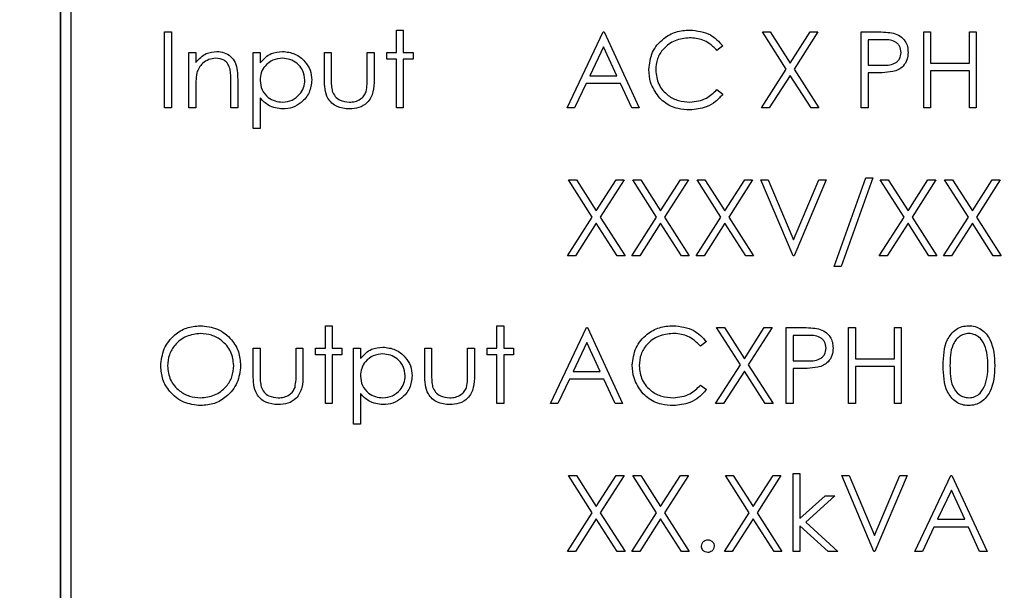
# Model space of a CAD drawing. Header units: millimetres. Extents: x 5 to 418, y 2 to 292.
# Tile 24 of 48: x 86.14 to 93.91, y 214.93 to 219.44. Entities that reach past the tile are written whole.
import ezdxf

# ---------------------------------------------------------------- set-up
doc = ezdxf.new("R2010")
doc.units = ezdxf.units.MM
doc.layers.add('SLD-0', color=7, linetype='Continuous')
doc.styles.add('SLDTEXTSTYLE0', font='TXT', dxfattribs={"width": 0.605})
doc.dimstyles.new('SLDDIMSTYLE0', dxfattribs={"dimtxt": 3.5, "dimasz": 3.302, "dimexe": 0, "dimexo": 0.0625, "dimgap": 0.875, "dimtad": 1, "dimlfac": 3, "dimrnd": 1e-09, "dimzin": 12, "dimdsep": 46, "dimtxsty": 'SLDTEXTSTYLE0', "dimsah": 1, "dimcen": 0.09, "dimadec": 0, "dimazin": 3, "dimtfac": 1, "dimtofl": 0, "dimtmove": 0, "dimatfit": 3, "dimfxl": 1, "dimfrac": 2, "dimtolj": 1, "dimtzin": 12, "dimarcsym": 0})

# ---------------------------------------------------------------- blocks, each defined once
blk = doc.blocks.new('_D')
at = {"layer": 'SLD-0'}
for p, q in [((58.038, 202.4881), (58.038, 259.5881)), ((132.3713, 202.4881), (132.3713, 259.5881)), ((58.038, 258.5881), (132.3713, 258.5881))]:
    blk.add_line(p, q, dxfattribs=at)
for points in [[(58.038, 258.5881), (61.34, 258.0801), (61.34, 259.0961)], [(132.3713, 258.5881), (129.0693, 259.0961), (129.0693, 258.0801)]]:
    blk.add_solid(points, dxfattribs=at)
at = {"layer": 'SLD-0', "insert": (91.1942, 263.0999), "char_height": 3.5, "attachment_point": 1, "style": 'SLDTEXTSTYLE0'}
blk.add_mtext('223', dxfattribs=at)

msp = doc.modelspace()

# ---------------------------------------------------------------- linework, layer by layer
at = {"color": 7, "linetype": 'Continuous', "lineweight": 25}
for p, q in [((86.4546, 222.8215), (86.4546, 209.3215)), ((86.457, 222.8215), (86.457, 209.3215)), ((86.5403, 222.7405), (86.5403, 209.4071)), ((89.1101, 219.3563), (89.1639, 219.3563)), ((89.1101, 219.1794), (89.1101, 219.3563)), ((89.1639, 219.3563), (89.1639, 219.1794)), ((87.2793, 218.741), (87.2793, 219.341)), ((87.2793, 219.341), (87.3332, 219.341)), ((87.3332, 219.341), (87.3332, 218.741)), ((90.4563, 218.741), (90.7409, 219.341)), ((90.7409, 219.341), (90.7486, 219.341)), ((90.7486, 219.341), (91.0255, 218.741)), ((91.9986, 219.341), (92.0607, 219.341)), ((92.1868, 219.047), (91.9986, 219.341)), ((92.0607, 219.341), (92.2178, 219.0955)), ((92.2178, 219.0955), (92.3749, 219.341)), ((92.437, 219.341), (92.2489, 219.047)), ((92.3749, 219.341), (92.437, 219.341)), ((92.7793, 219.341), (92.897, 219.341)), ((92.7793, 218.741), (92.7793, 219.341)), ((92.9429, 219.2794), (92.8332, 219.2794)), ((92.8332, 219.2794), (92.8332, 219.0794)), ((93.2716, 219.341), (93.3255, 219.341)), ((93.2716, 218.741), (93.2716, 219.341)), ((93.3255, 219.341), (93.3255, 219.0948)), ((93.6332, 219.341), (93.687, 219.341)), ((93.6332, 219.0948), (93.6332, 219.341)), ((93.687, 219.341), (93.687, 218.741)), ((90.7441, 219.224), (90.6355, 218.9948)), ((90.8499, 218.9948), (90.7441, 219.224)), ((91.687, 219.2309), (91.6399, 219.1948)), ((87.4716, 218.741), (87.4716, 219.1794)), ((87.4716, 219.1794), (87.5255, 219.1794)), ((87.5255, 219.1794), (87.5255, 219.1003)), ((87.9793, 219.1794), (88.0332, 219.1794)), ((87.9793, 218.5794), (87.9793, 219.1794)), ((88.0332, 219.1794), (88.0332, 219.0983)), ((88.5409, 219.1794), (88.5947, 219.1794)), ((88.5409, 218.9699), (88.5409, 219.1794)), ((88.5947, 219.1794), (88.5947, 218.9761)), ((88.8793, 218.9761), (88.8793, 219.1794)), ((88.8793, 219.1794), (88.9332, 219.1794)), ((88.9332, 219.1794), (88.9332, 218.966)), ((89.0332, 219.1256), (89.0332, 219.1794)), ((89.0332, 219.1794), (89.1101, 219.1794)), ((89.1101, 219.1256), (89.0332, 219.1256)), ((89.1101, 218.741), (89.1101, 219.1256)), ((89.1639, 219.1794), (89.2409, 219.1794)), ((89.1639, 219.1256), (89.1639, 218.741)), ((89.2409, 219.1256), (89.1639, 219.1256)), ((89.2409, 219.1794), (89.2409, 219.1256)), ((91.9909, 218.741), (92.1868, 219.047)), ((92.2489, 219.047), (92.4447, 218.741)), ((92.8332, 219.0794), (92.9382, 219.0781)), ((93.3255, 219.0948), (93.6332, 219.0948)), ((93.6332, 219.0333), (93.3255, 219.0333)), ((93.3255, 219.0333), (93.3255, 218.741)), ((93.6332, 218.741), (93.6332, 219.0333)), ((87.8563, 218.9649), (87.8563, 218.741)), ((90.6355, 218.9948), (90.8499, 218.9948)), ((92.2178, 218.9984), (92.053, 218.741)), ((92.3826, 218.741), (92.2178, 218.9984)), ((92.8761, 219.0179), (92.8332, 219.0179)), ((92.8332, 219.0179), (92.8332, 218.741)), ((87.5255, 218.8995), (87.5255, 218.741)), ((87.8024, 218.741), (87.8024, 218.9472)), ((90.6063, 218.9333), (90.515, 218.741)), ((90.8782, 218.9333), (90.6063, 218.9333)), ((90.9669, 218.741), (90.8782, 218.9333)), ((91.6399, 218.8871), (91.687, 218.8514)), ((88.0332, 218.8204), (88.0332, 218.5794)), ((87.3332, 218.741), (87.2793, 218.741)), ((87.5255, 218.741), (87.4716, 218.741)), ((87.8563, 218.741), (87.8024, 218.741)), ((89.1639, 218.741), (89.1101, 218.741)), ((90.515, 218.741), (90.4563, 218.741)), ((91.0255, 218.741), (90.9669, 218.741)), ((92.053, 218.741), (91.9909, 218.741)), ((92.4447, 218.741), (92.3826, 218.741)), ((92.8332, 218.741), (92.7793, 218.741)), ((93.3255, 218.741), (93.2716, 218.741)), ((93.687, 218.741), (93.6332, 218.741)), ((88.0332, 218.5794), (87.9793, 218.5794)), ((92.5639, 217.4897), (92.8149, 218.1897)), ((92.8716, 218.1897), (92.6207, 217.4897)), ((92.8149, 218.1897), (92.8716, 218.1897)), ((90.4678, 218.1743), (90.5299, 218.1743)), ((90.656, 217.8803), (90.4678, 218.1743)), ((90.5299, 218.1743), (90.687, 217.9289)), ((90.687, 217.9289), (90.8441, 218.1743)), ((90.9063, 218.1743), (90.7182, 217.8803)), ((90.8441, 218.1743), (90.9063, 218.1743)), ((90.9755, 218.1743), (91.0376, 218.1743)), ((91.1637, 217.8803), (90.9755, 218.1743)), ((91.0376, 218.1743), (91.1947, 217.9289)), ((91.1947, 217.9289), (91.3518, 218.1743)), ((91.4139, 218.1743), (91.2258, 217.8803)), ((91.3518, 218.1743), (91.4139, 218.1743)), ((91.4832, 218.1743), (91.5453, 218.1743)), ((91.6714, 217.8803), (91.4832, 218.1743)), ((91.5453, 218.1743), (91.7024, 217.9289)), ((91.7024, 217.9289), (91.8595, 218.1743)), ((91.9216, 218.1743), (91.7335, 217.8803)), ((91.8595, 218.1743), (91.9216, 218.1743)), ((92.2409, 217.5743), (91.987, 218.1743)), ((91.987, 218.1743), (92.0447, 218.1743)), ((92.0447, 218.1743), (92.2447, 217.7015)), ((92.2447, 217.7015), (92.4447, 218.1743)), ((92.5024, 218.1743), (92.2486, 217.5743)), ((92.4447, 218.1743), (92.5024, 218.1743)), ((92.9293, 218.1743), (92.9915, 218.1743)), ((93.1176, 217.8803), (92.9293, 218.1743)), ((92.9915, 218.1743), (93.1486, 217.9289)), ((93.1486, 217.9289), (93.3057, 218.1743)), ((93.3678, 218.1743), (93.1797, 217.8803)), ((93.3057, 218.1743), (93.3678, 218.1743)), ((93.437, 218.1743), (93.4992, 218.1743)), ((93.6252, 217.8803), (93.437, 218.1743)), ((93.4992, 218.1743), (93.6563, 217.9289)), ((93.6563, 217.9289), (93.8133, 218.1743)), ((93.8755, 218.1743), (93.6874, 217.8803)), ((93.8133, 218.1743), (93.8755, 218.1743)), ((90.4601, 217.5743), (90.656, 217.8803)), ((90.7182, 217.8803), (90.9139, 217.5743)), ((90.9678, 217.5743), (91.1637, 217.8803)), ((91.2258, 217.8803), (91.4216, 217.5743)), ((91.4755, 217.5743), (91.6714, 217.8803)), ((91.7335, 217.8803), (91.9293, 217.5743)), ((92.9216, 217.5743), (93.1176, 217.8803)), ((93.1797, 217.8803), (93.3755, 217.5743)), ((93.4293, 217.5743), (93.6252, 217.8803)), ((93.6874, 217.8803), (93.8832, 217.5743)), ((90.687, 217.8317), (90.5222, 217.5743)), ((90.8518, 217.5743), (90.687, 217.8317)), ((91.1947, 217.8317), (91.0299, 217.5743)), ((91.3595, 217.5743), (91.1947, 217.8317)), ((91.7024, 217.8317), (91.5376, 217.5743)), ((91.8672, 217.5743), (91.7024, 217.8317)), ((93.1486, 217.8317), (92.9838, 217.5743)), ((93.3133, 217.5743), (93.1486, 217.8317)), ((93.6563, 217.8317), (93.4915, 217.5743)), ((93.821, 217.5743), (93.6563, 217.8317)), ((90.5222, 217.5743), (90.4601, 217.5743)), ((90.9139, 217.5743), (90.8518, 217.5743)), ((91.0299, 217.5743), (90.9678, 217.5743)), ((91.4216, 217.5743), (91.3595, 217.5743)), ((91.5376, 217.5743), (91.4755, 217.5743)), ((91.9293, 217.5743), (91.8672, 217.5743)), ((92.2486, 217.5743), (92.2409, 217.5743)), ((92.9838, 217.5743), (92.9216, 217.5743)), ((93.3755, 217.5743), (93.3133, 217.5743)), ((93.4915, 217.5743), (93.4293, 217.5743)), ((93.8832, 217.5743), (93.821, 217.5743)), ((92.6207, 217.4897), (92.5639, 217.4897)), ((88.5486, 217.023), (88.6024, 217.023)), ((88.5486, 216.8461), (88.5486, 217.023)), ((88.6024, 217.023), (88.6024, 216.8461)), ((89.9024, 217.023), (89.9563, 217.023)), ((89.9024, 216.8461), (89.9024, 217.023)), ((89.9563, 217.023), (89.9563, 216.8461)), ((90.3255, 216.4076), (90.6101, 217.0076)), ((90.6101, 217.0076), (90.6178, 217.0076)), ((90.6178, 217.0076), (90.8947, 216.4076)), ((91.8252, 216.7136), (91.637, 217.0076)), ((91.637, 217.0076), (91.6992, 217.0076)), ((91.6992, 217.0076), (91.8563, 216.7622)), ((91.8563, 216.7622), (92.0133, 217.0076)), ((92.0755, 217.0076), (91.8874, 216.7136)), ((92.0133, 217.0076), (92.0755, 217.0076)), ((92.187, 216.4076), (92.187, 217.0076)), ((92.187, 217.0076), (92.3047, 217.0076)), ((92.2409, 216.9461), (92.2409, 216.7461)), ((92.3506, 216.9461), (92.2409, 216.9461)), ((92.6793, 217.0076), (92.7332, 217.0076)), ((92.6793, 216.4076), (92.6793, 217.0076)), ((92.7332, 217.0076), (92.7332, 216.7615)), ((93.0409, 217.0076), (93.0947, 217.0076)), ((93.0409, 216.7615), (93.0409, 217.0076)), ((93.0947, 217.0076), (93.0947, 216.4076)), ((90.6133, 216.8907), (90.5047, 216.6615)), ((90.7191, 216.6615), (90.6133, 216.8907)), ((91.5563, 216.8975), (91.5091, 216.8615)), ((87.9793, 216.6366), (87.9793, 216.8461)), ((87.9793, 216.8461), (88.0332, 216.8461)), ((88.0332, 216.8461), (88.0332, 216.6427)), ((88.3178, 216.6427), (88.3178, 216.8461)), ((88.3178, 216.8461), (88.3716, 216.8461)), ((88.3716, 216.8461), (88.3716, 216.6326)), ((88.4716, 216.7922), (88.4716, 216.8461)), ((88.4716, 216.8461), (88.5486, 216.8461)), ((88.5486, 216.7922), (88.4716, 216.7922)), ((88.5486, 216.4076), (88.5486, 216.7922)), ((88.6024, 216.8461), (88.6793, 216.8461)), ((88.6793, 216.7922), (88.6024, 216.7922)), ((88.6024, 216.7922), (88.6024, 216.4076)), ((88.6793, 216.8461), (88.6793, 216.7922)), ((88.7716, 216.8461), (88.8255, 216.8461)), ((88.7716, 216.2461), (88.7716, 216.8461)), ((88.8255, 216.8461), (88.8255, 216.765)), ((89.3332, 216.6366), (89.3332, 216.8461)), ((89.3332, 216.8461), (89.387, 216.8461)), ((89.387, 216.8461), (89.387, 216.6427)), ((89.6716, 216.8461), (89.7255, 216.8461)), ((89.6716, 216.6427), (89.6716, 216.8461)), ((89.7255, 216.8461), (89.7255, 216.6326)), ((89.8255, 216.7922), (89.8255, 216.8461)), ((89.8255, 216.8461), (89.9024, 216.8461)), ((89.9024, 216.7922), (89.8255, 216.7922)), ((89.9024, 216.4076), (89.9024, 216.7922)), ((89.9563, 216.8461), (90.0332, 216.8461)), ((90.0332, 216.7922), (89.9563, 216.7922)), ((89.9563, 216.7922), (89.9563, 216.4076)), ((90.0332, 216.8461), (90.0332, 216.7922)), ((91.6293, 216.4076), (91.8252, 216.7136)), ((91.8874, 216.7136), (92.0832, 216.4076)), ((92.2409, 216.7461), (92.3459, 216.7448)), ((92.7332, 216.7615), (93.0409, 216.7615)), ((90.5047, 216.6615), (90.7191, 216.6615)), ((91.8563, 216.6651), (91.6915, 216.4076)), ((92.021, 216.4076), (91.8563, 216.6651)), ((92.2838, 216.6845), (92.2409, 216.6845)), ((92.2409, 216.6845), (92.2409, 216.4076)), ((93.0409, 216.6999), (92.7332, 216.6999)), ((92.7332, 216.6999), (92.7332, 216.4076)), ((93.0409, 216.4076), (93.0409, 216.6999)), ((90.4755, 216.5999), (90.3843, 216.4076)), ((90.7475, 216.5999), (90.4755, 216.5999)), ((90.8362, 216.4076), (90.7475, 216.5999)), ((91.5091, 216.5538), (91.5563, 216.5181)), ((88.8255, 216.4871), (88.8255, 216.2461)), ((88.6024, 216.4076), (88.5486, 216.4076)), ((89.9563, 216.4076), (89.9024, 216.4076)), ((90.3843, 216.4076), (90.3255, 216.4076)), ((90.8947, 216.4076), (90.8362, 216.4076)), ((91.6915, 216.4076), (91.6293, 216.4076)), ((92.0832, 216.4076), (92.021, 216.4076)), ((92.2409, 216.4076), (92.187, 216.4076)), ((92.7332, 216.4076), (92.6793, 216.4076)), ((93.0947, 216.4076), (93.0409, 216.4076)), ((88.8255, 216.2461), (88.7716, 216.2461)), ((92.2409, 215.241), (92.2409, 215.8563)), ((92.2409, 215.8563), (92.2947, 215.8563)), ((92.2947, 215.8563), (92.2947, 215.5006)), ((90.656, 215.547), (90.4678, 215.841)), ((90.4678, 215.841), (90.5299, 215.841)), ((90.5299, 215.841), (90.687, 215.5955)), ((90.687, 215.5955), (90.8441, 215.841)), ((90.9063, 215.841), (90.7182, 215.547)), ((90.8441, 215.841), (90.9063, 215.841)), ((90.9755, 215.841), (91.0376, 215.841)), ((91.1637, 215.547), (90.9755, 215.841)), ((91.0376, 215.841), (91.1947, 215.5955)), ((91.1947, 215.5955), (91.3518, 215.841)), ((91.4139, 215.841), (91.2258, 215.547)), ((91.3518, 215.841), (91.4139, 215.841)), ((91.7063, 215.841), (91.7684, 215.841)), ((91.8945, 215.547), (91.7063, 215.841)), ((91.7684, 215.841), (91.9255, 215.5955)), ((91.9255, 215.5955), (92.0826, 215.841)), ((92.1447, 215.841), (91.9566, 215.547)), ((92.0826, 215.841), (92.1447, 215.841)), ((92.6255, 215.841), (92.6832, 215.841)), ((92.8793, 215.241), (92.6255, 215.841)), ((92.6832, 215.841), (92.8832, 215.3681)), ((92.8832, 215.3681), (93.0832, 215.841)), ((93.1409, 215.841), (92.887, 215.241)), ((93.0832, 215.841), (93.1409, 215.841)), ((93.2024, 215.241), (93.487, 215.841)), ((93.487, 215.841), (93.4947, 215.841)), ((93.4947, 215.841), (93.7716, 215.241)), ((93.4903, 215.724), (93.3816, 215.4948)), ((93.596, 215.4948), (93.4903, 215.724)), ((92.2947, 215.5006), (92.4942, 215.6794)), ((92.5716, 215.6794), (92.3401, 215.4717)), ((92.4942, 215.6794), (92.5716, 215.6794)), ((90.4601, 215.241), (90.656, 215.547)), ((90.7182, 215.547), (90.9139, 215.241)), ((90.9678, 215.241), (91.1637, 215.547)), ((91.2258, 215.547), (91.4216, 215.241)), ((91.6986, 215.241), (91.8945, 215.547)), ((91.9566, 215.547), (92.1524, 215.241)), ((90.687, 215.4984), (90.5222, 215.241)), ((90.8518, 215.241), (90.687, 215.4984)), ((91.1947, 215.4984), (91.0299, 215.241)), ((91.3595, 215.241), (91.1947, 215.4984)), ((91.9255, 215.4984), (91.7607, 215.241)), ((92.0903, 215.241), (91.9255, 215.4984)), ((92.3401, 215.4717), (92.5947, 215.241)), ((93.3816, 215.4948), (93.596, 215.4948)), ((92.5174, 215.241), (92.2947, 215.443)), ((92.2947, 215.443), (92.2947, 215.241)), ((93.3524, 215.4333), (93.2612, 215.241)), ((93.6244, 215.4333), (93.3524, 215.4333)), ((93.7131, 215.241), (93.6244, 215.4333)), ((90.5222, 215.241), (90.4601, 215.241)), ((90.9139, 215.241), (90.8518, 215.241)), ((91.0299, 215.241), (90.9678, 215.241)), ((91.4216, 215.241), (91.3595, 215.241)), ((91.7607, 215.241), (91.6986, 215.241)), ((92.1524, 215.241), (92.0903, 215.241)), ((92.2947, 215.241), (92.2409, 215.241)), ((92.5947, 215.241), (92.5174, 215.241)), ((92.887, 215.241), (92.8793, 215.241)), ((93.2612, 215.241), (93.2024, 215.241)), ((93.7716, 215.241), (93.7131, 215.241))]:
    msp.add_line(p, q, dxfattribs=at)
for points, knots in [([(91.1024, 219.0444), (91.1079, 219.0915), (91.1188, 219.1855), (91.2076, 219.2885), (91.3144, 219.3481), (91.3883, 219.3536), (91.4252, 219.3563)], [0, 0, 0, 0, 0.2795119, 0.5590796, 0.7793739, 1, 1, 1, 1]), ([(91.4252, 219.3563), (91.4828, 219.35), (91.5858, 219.3386), (91.6561, 219.2638), (91.687, 219.2309)], [0, 0, 0, 0, 0.559517, 1, 1, 1, 1]), ([(91.4219, 219.2948), (91.3836, 219.2904), (91.307, 219.2817), (91.2176, 219.2165), (91.1644, 219.1309), (91.159, 219.0705), (91.1563, 219.0404)], [0, 0, 0, 0, 0.2798558, 0.5595188, 0.7796855, 1, 1, 1, 1]), ([(91.6399, 219.1948), (91.6203, 219.2152), (91.588, 219.2489), (91.5294, 219.2773), (91.4766, 219.2924), (91.4401, 219.294), (91.4219, 219.2948)], [0, 0, 0, 0, 0.339327, 0.559466, 0.779727, 1, 1, 1, 1]), ([(92.897, 219.341), (92.9226, 219.341), (92.9684, 219.3412), (93.0137, 219.3348), (93.0337, 219.3319)], [0, 0, 0, 0, 0.560314, 1, 1, 1, 1]), ([(93.0947, 219.1798), (93.092, 219.197), (93.0879, 219.2229), (93.0658, 219.25), (93.0234, 219.2803), (92.9787, 219.2798), (92.9429, 219.2794)], [0, 0, 0, 0, 0.248969, 0.374729, 0.500383, 1, 1, 1, 1]), ([(93.0337, 219.3319), (93.0519, 219.3254), (93.0883, 219.3122), (93.126, 219.2716), (93.1459, 219.2255), (93.1477, 219.1952), (93.1486, 219.18)], [0, 0, 0, 0, 0.279705, 0.559381, 0.779509, 1, 1, 1, 1]), ([(87.5255, 219.1003), (87.5511, 219.1279), (87.5968, 219.1772), (87.6631, 219.1841), (87.6923, 219.1871)], [0, 0, 0, 0, 0.559141, 1, 1, 1, 1]), ([(87.6829, 219.1333), (87.6639, 219.1313), (87.6259, 219.1273), (87.5813, 219.0965), (87.5489, 219.0595), (87.5388, 219.0313), (87.5338, 219.0172)], [0, 0, 0, 0, 0.279553, 0.559373, 0.779703, 1, 1, 1, 1]), ([(87.796, 219.047), (87.7917, 219.0609), (87.7831, 219.0888), (87.7442, 219.1272), (87.7061, 219.131), (87.6829, 219.1333)], [0, 0, 0, 0, 0.281192, 0.561331, 1, 1, 1, 1]), ([(87.6923, 219.1871), (87.712, 219.1854), (87.7513, 219.182), (87.8029, 219.1504), (87.8552, 219.0803), (87.8558, 219.0125), (87.8563, 218.9649)], [0, 0, 0, 0, 0.1870208, 0.3738905, 0.5606099, 1, 1, 1, 1]), ([(88.0332, 219.0983), (88.0605, 219.1271), (88.1093, 219.1786), (88.1794, 219.1845), (88.2103, 219.1871)], [0, 0, 0, 0, 0.558418, 1, 1, 1, 1]), ([(88.2099, 219.1333), (88.1839, 219.1305), (88.132, 219.1249), (88.0735, 219.0783), (88.0382, 219.0204), (88.0349, 218.9796), (88.0332, 218.9592)], [0, 0, 0, 0, 0.279747, 0.559315, 0.779515, 1, 1, 1, 1]), ([(88.387, 218.9608), (88.3835, 218.9864), (88.3763, 219.0376), (88.3289, 219.0948), (88.2704, 219.1277), (88.23, 219.1314), (88.2099, 219.1333)], [0, 0, 0, 0, 0.279387, 0.559092, 0.779508, 1, 1, 1, 1]), ([(88.2103, 219.1871), (88.244, 219.1833), (88.3113, 219.1756), (88.3862, 219.1146), (88.4336, 219.0407), (88.4384, 218.9878), (88.4409, 218.9614)], [0, 0, 0, 0, 0.279627, 0.559432, 0.779703, 1, 1, 1, 1]), ([(92.9382, 219.0781), (92.9748, 219.078), (93.0205, 219.0778), (93.0648, 219.1078), (93.0879, 219.1354), (93.092, 219.1621), (93.0947, 219.1798)], [0, 0, 0, 0, 0.499721, 0.62535, 0.751083, 1, 1, 1, 1]), ([(93.1486, 219.18), (93.1471, 219.1602), (93.1443, 219.1207), (93.1142, 219.0726), (93.0733, 219.0415), (93.0437, 219.0323), (93.0288, 219.0277)], [0, 0, 0, 0, 0.280099, 0.559324, 0.779458, 1, 1, 1, 1]), ([(87.8024, 218.9472), (87.8025, 218.9659), (87.8027, 218.9993), (87.7981, 219.0324), (87.796, 219.047)], [0, 0, 0, 0, 0.560255, 1, 1, 1, 1]), ([(91.1785, 218.8305), (91.1537, 218.8668), (91.1093, 218.9318), (91.1045, 219.01), (91.1024, 219.0444)], [0, 0, 0, 0, 0.559029, 1, 1, 1, 1]), ([(91.1563, 219.0404), (91.1608, 219.0015), (91.17, 218.9239), (91.2452, 218.8403), (91.3343, 218.7935), (91.3952, 218.7892), (91.4256, 218.7871)], [0, 0, 0, 0, 0.279434, 0.558921, 0.779283, 1, 1, 1, 1]), ([(87.5338, 219.0172), (87.5308, 218.9953), (87.5254, 218.9562), (87.5255, 218.9168), (87.5255, 218.8995)], [0, 0, 0, 0, 0.559658, 1, 1, 1, 1]), ([(88.0332, 218.9592), (88.036, 218.9333), (88.0418, 218.8815), (88.0908, 218.8247), (88.15, 218.7929), (88.1905, 218.789), (88.2107, 218.7871)], [0, 0, 0, 0, 0.279654, 0.558875, 0.779455, 1, 1, 1, 1]), ([(88.2107, 218.7871), (88.2364, 218.7903), (88.2877, 218.7968), (88.3453, 218.8432), (88.3802, 218.9004), (88.3848, 218.9407), (88.387, 218.9608)], [0, 0, 0, 0, 0.2796281, 0.5592472, 0.779775, 1, 1, 1, 1]), ([(88.4409, 218.9614), (88.437, 218.9277), (88.4291, 218.8602), (88.3665, 218.786), (88.2915, 218.7401), (88.2385, 218.7356), (88.212, 218.7333)], [0, 0, 0, 0, 0.27954, 0.559273, 0.779559, 1, 1, 1, 1]), ([(88.7374, 218.7333), (88.704, 218.7359), (88.6375, 218.7412), (88.5443, 218.8289), (88.5422, 218.9164), (88.5409, 218.9699)], [0, 0, 0, 0, 0.28097, 0.559785, 1, 1, 1, 1]), ([(88.5947, 218.9761), (88.5947, 218.9568), (88.5946, 218.9223), (88.6006, 218.8884), (88.6032, 218.8735)], [0, 0, 0, 0, 0.560377, 1, 1, 1, 1]), ([(88.9332, 218.966), (88.9327, 218.9332), (88.9317, 218.8681), (88.8895, 218.7825), (88.8145, 218.7381), (88.7631, 218.7349), (88.7374, 218.7333)], [0, 0, 0, 0, 0.281501, 0.559646, 0.779298, 1, 1, 1, 1]), ([(88.8704, 218.8692), (88.8737, 218.889), (88.8796, 218.9244), (88.8794, 218.9603), (88.8793, 218.9761)], [0, 0, 0, 0, 0.559371, 1, 1, 1, 1]), ([(93.0288, 219.0277), (93.0005, 219.0242), (92.9497, 219.0178), (92.8986, 219.0178), (92.8761, 219.0179)], [0, 0, 0, 0, 0.559694, 1, 1, 1, 1]), ([(91.4256, 218.7871), (91.472, 218.7928), (91.555, 218.8029), (91.6139, 218.8613), (91.6399, 218.8871)], [0, 0, 0, 0, 0.558772, 1, 1, 1, 1]), ([(88.212, 218.7333), (88.173, 218.7385), (88.1031, 218.7478), (88.0546, 218.7982), (88.0332, 218.8204)], [0, 0, 0, 0, 0.558466, 1, 1, 1, 1]), ([(88.6032, 218.8735), (88.6099, 218.8588), (88.6231, 218.8294), (88.6714, 218.7944), (88.7127, 218.7899), (88.7379, 218.7871)], [0, 0, 0, 0, 0.280117, 0.560544, 1, 1, 1, 1]), ([(88.7379, 218.7871), (88.7535, 218.788), (88.7846, 218.7898), (88.8246, 218.8086), (88.8549, 218.8358), (88.8653, 218.8581), (88.8704, 218.8692)], [0, 0, 0, 0, 0.28027, 0.560007, 0.780074, 1, 1, 1, 1]), ([(91.426, 218.7256), (91.3944, 218.7273), (91.3424, 218.7302), (91.274, 218.7549), (91.221, 218.7863), (91.1926, 218.8158), (91.1785, 218.8305)], [0, 0, 0, 0, 0.339838, 0.559927, 0.779959, 1, 1, 1, 1]), ([(91.687, 218.8514), (91.6685, 218.8302), (91.6315, 218.7879), (91.5426, 218.7369), (91.4702, 218.7298), (91.426, 218.7256)], [0, 0, 0, 0, 0.28041, 0.560795, 1, 1, 1, 1]), ([(87.2486, 216.705), (87.2541, 216.7513), (87.2652, 216.8438), (87.3473, 216.9493), (87.451, 217.0121), (87.5237, 217.0194), (87.5601, 217.023)], [0, 0, 0, 0, 0.279731, 0.559327, 0.77968, 1, 1, 1, 1]), ([(87.5601, 217.023), (87.6071, 217.0181), (87.7011, 217.0082), (87.8063, 216.9231), (87.8701, 216.8185), (87.8762, 216.7448), (87.8793, 216.7079)], [0, 0, 0, 0, 0.279767, 0.559358, 0.779571, 1, 1, 1, 1]), ([(90.9716, 216.7111), (90.9771, 216.7581), (90.9881, 216.8522), (91.0768, 216.9552), (91.1837, 217.0148), (91.2575, 217.0203), (91.2945, 217.023)], [0, 0, 0, 0, 0.279512, 0.55908, 0.779374, 1, 1, 1, 1]), ([(91.2945, 217.023), (91.3521, 217.0166), (91.455, 217.0052), (91.5253, 216.9305), (91.5563, 216.8975)], [0, 0, 0, 0, 0.559517, 1, 1, 1, 1]), ([(93.4255, 216.7074), (93.4278, 216.779), (93.4307, 216.8687), (93.4866, 216.9588), (93.5256, 216.9946), (93.5735, 217.0187), (93.6085, 217.0216), (93.6261, 217.023)], [0, 0, 0, 0, 0.498702, 0.624177, 0.749467, 0.874745, 1, 1, 1, 1]), ([(93.6261, 217.023), (93.6437, 217.0216), (93.6791, 217.0188), (93.7434, 216.9875), (93.8245, 216.8874), (93.8297, 216.7794), (93.8332, 216.7074)], [0, 0, 0, 0, 0.1256, 0.251197, 0.500581, 1, 1, 1, 1]), ([(87.5627, 216.9615), (87.5249, 216.9566), (87.4491, 216.9467), (87.3624, 216.8799), (87.3106, 216.7949), (87.3051, 216.7351), (87.3024, 216.7052)], [0, 0, 0, 0, 0.279627, 0.55935, 0.77963, 1, 1, 1, 1]), ([(87.8255, 216.708), (87.8209, 216.7461), (87.8117, 216.8223), (87.7386, 216.9049), (87.6522, 216.9527), (87.5925, 216.9585), (87.5627, 216.9615)], [0, 0, 0, 0, 0.279468, 0.55887, 0.779516, 1, 1, 1, 1]), ([(91.2911, 216.9615), (91.2528, 216.9571), (91.1762, 216.9483), (91.0868, 216.8832), (91.0337, 216.7976), (91.0282, 216.7372), (91.0255, 216.707)], [0, 0, 0, 0, 0.279856, 0.559519, 0.779686, 1, 1, 1, 1]), ([(91.5091, 216.8615), (91.4895, 216.8819), (91.4573, 216.9156), (91.3986, 216.944), (91.3458, 216.9591), (91.3093, 216.9607), (91.2911, 216.9615)], [0, 0, 0, 0, 0.339327, 0.559466, 0.779727, 1, 1, 1, 1]), ([(92.3047, 217.0076), (92.3303, 217.0077), (92.3761, 217.0079), (92.4214, 217.0014), (92.4413, 216.9986)], [0, 0, 0, 0, 0.560314, 1, 1, 1, 1]), ([(92.5024, 216.8464), (92.4997, 216.8637), (92.4956, 216.8896), (92.4735, 216.9166), (92.4311, 216.947), (92.3864, 216.9465), (92.3506, 216.9461)], [0, 0, 0, 0, 0.248969, 0.374729, 0.500383, 1, 1, 1, 1]), ([(92.4413, 216.9986), (92.4596, 216.992), (92.496, 216.9789), (92.5337, 216.9383), (92.5536, 216.8922), (92.5554, 216.8619), (92.5563, 216.8467)], [0, 0, 0, 0, 0.279705, 0.559381, 0.779509, 1, 1, 1, 1]), ([(93.6279, 216.9615), (93.6141, 216.9601), (93.5866, 216.9573), (93.5501, 216.9363), (93.521, 216.9067), (93.4813, 216.8337), (93.4802, 216.7636), (93.4793, 216.7076)], [0, 0, 0, 0, 0.125139, 0.250418, 0.375519, 0.500847, 1, 1, 1, 1]), ([(93.7793, 216.7076), (93.7771, 216.7633), (93.7738, 216.8468), (93.7176, 216.9293), (93.6691, 216.9571), (93.6416, 216.96), (93.6279, 216.9615)], [0, 0, 0, 0, 0.500072, 0.749021, 0.874598, 1, 1, 1, 1]), ([(88.8255, 216.765), (88.8528, 216.7937), (88.9016, 216.8452), (88.9717, 216.8512), (89.0026, 216.8538)], [0, 0, 0, 0, 0.558418, 1, 1, 1, 1]), ([(89.0022, 216.7999), (88.9762, 216.7972), (88.9243, 216.7916), (88.8658, 216.745), (88.8306, 216.6871), (88.8272, 216.6463), (88.8255, 216.6259)], [0, 0, 0, 0, 0.279747, 0.559315, 0.779515, 1, 1, 1, 1]), ([(89.1793, 216.6275), (89.1758, 216.6531), (89.1686, 216.7043), (89.1212, 216.7615), (89.0627, 216.7944), (89.0224, 216.7981), (89.0022, 216.7999)], [0, 0, 0, 0, 0.279387, 0.559092, 0.779508, 1, 1, 1, 1]), ([(89.0026, 216.8538), (89.0363, 216.8499), (89.1036, 216.8422), (89.1785, 216.7813), (89.2259, 216.7074), (89.2307, 216.6545), (89.2332, 216.6281)], [0, 0, 0, 0, 0.279627, 0.559432, 0.779703, 1, 1, 1, 1]), ([(92.3459, 216.7448), (92.3825, 216.7446), (92.4282, 216.7445), (92.4725, 216.7745), (92.4956, 216.8021), (92.4997, 216.8287), (92.5024, 216.8464)], [0, 0, 0, 0, 0.499721, 0.62535, 0.751083, 1, 1, 1, 1]), ([(92.5563, 216.8467), (92.5548, 216.8269), (92.552, 216.7874), (92.5219, 216.7392), (92.481, 216.7082), (92.4514, 216.699), (92.4365, 216.6944)], [0, 0, 0, 0, 0.2800989, 0.5593238, 0.7794579, 1, 1, 1, 1]), ([(87.5649, 216.3922), (87.5184, 216.3974), (87.4254, 216.4077), (87.322, 216.4925), (87.2582, 216.5955), (87.2518, 216.6685), (87.2486, 216.705)], [0, 0, 0, 0, 0.279663, 0.559354, 0.779636, 1, 1, 1, 1]), ([(87.3024, 216.7052), (87.307, 216.6674), (87.3162, 216.5918), (87.3887, 216.5102), (87.4737, 216.4611), (87.5331, 216.4562), (87.5627, 216.4538)], [0, 0, 0, 0, 0.279416, 0.559077, 0.779478, 1, 1, 1, 1]), ([(87.5627, 216.4538), (87.6008, 216.4581), (87.677, 216.4668), (87.7653, 216.5325), (87.8172, 216.618), (87.8227, 216.678), (87.8255, 216.708)], [0, 0, 0, 0, 0.27983, 0.559389, 0.779654, 1, 1, 1, 1]), ([(87.8793, 216.7079), (87.8741, 216.6613), (87.8635, 216.5682), (87.778, 216.465), (87.6746, 216.4016), (87.6015, 216.3954), (87.5649, 216.3922)], [0, 0, 0, 0, 0.27963, 0.559343, 0.779597, 1, 1, 1, 1]), ([(91.0477, 216.4972), (91.0229, 216.5335), (90.9785, 216.5985), (90.9737, 216.6767), (90.9716, 216.7111)], [0, 0, 0, 0, 0.559029, 1, 1, 1, 1]), ([(91.0255, 216.707), (91.0301, 216.6682), (91.0392, 216.5906), (91.1144, 216.5069), (91.2035, 216.4602), (91.2644, 216.4559), (91.2948, 216.4538)], [0, 0, 0, 0, 0.279434, 0.558921, 0.779283, 1, 1, 1, 1]), ([(93.6261, 216.3922), (93.6086, 216.3937), (93.5736, 216.3965), (93.5098, 216.4279), (93.431, 216.5287), (93.4277, 216.6359), (93.4255, 216.7074)], [0, 0, 0, 0, 0.1255507, 0.25109, 0.5002501, 1, 1, 1, 1]), ([(93.4793, 216.7076), (93.4798, 216.6515), (93.4804, 216.5676), (93.538, 216.4857), (93.5867, 216.4582), (93.6142, 216.4553), (93.6279, 216.4538)], [0, 0, 0, 0, 0.500291, 0.749086, 0.874606, 1, 1, 1, 1]), ([(93.8332, 216.7074), (93.8298, 216.6354), (93.8248, 216.5274), (93.7432, 216.4279), (93.679, 216.3965), (93.6437, 216.3937), (93.6261, 216.3922)], [0, 0, 0, 0, 0.499407, 0.748743, 0.874372, 1, 1, 1, 1]), ([(93.7566, 216.5568), (93.7643, 216.5844), (93.7779, 216.6339), (93.7789, 216.6851), (93.7793, 216.7076)], [0, 0, 0, 0, 0.559599, 1, 1, 1, 1]), ([(88.1758, 216.3999), (88.1425, 216.4026), (88.076, 216.4078), (87.9827, 216.4956), (87.9806, 216.583), (87.9793, 216.6366)], [0, 0, 0, 0, 0.28097, 0.559785, 1, 1, 1, 1]), ([(88.0332, 216.6427), (88.0331, 216.6234), (88.033, 216.589), (88.0391, 216.5551), (88.0417, 216.5402)], [0, 0, 0, 0, 0.560377, 1, 1, 1, 1]), ([(88.3716, 216.6326), (88.3711, 216.5999), (88.3702, 216.5347), (88.328, 216.4492), (88.2529, 216.4048), (88.2016, 216.4016), (88.1758, 216.3999)], [0, 0, 0, 0, 0.281501, 0.559646, 0.779298, 1, 1, 1, 1]), ([(88.3089, 216.5359), (88.3122, 216.5557), (88.318, 216.5911), (88.3179, 216.6269), (88.3178, 216.6427)], [0, 0, 0, 0, 0.559371, 1, 1, 1, 1]), ([(88.8255, 216.6259), (88.8283, 216.6), (88.8341, 216.5482), (88.8831, 216.4914), (88.9423, 216.4596), (88.9828, 216.4557), (89.003, 216.4538)], [0, 0, 0, 0, 0.279654, 0.558875, 0.779455, 1, 1, 1, 1]), ([(89.003, 216.4538), (89.0287, 216.457), (89.08, 216.4634), (89.1376, 216.5099), (89.1725, 216.5671), (89.1771, 216.6073), (89.1793, 216.6275)], [0, 0, 0, 0, 0.279628, 0.559247, 0.779775, 1, 1, 1, 1]), ([(89.2332, 216.6281), (89.2293, 216.5943), (89.2214, 216.5268), (89.1588, 216.4526), (89.0838, 216.4068), (89.0308, 216.4022), (89.0043, 216.3999)], [0, 0, 0, 0, 0.27954, 0.559273, 0.779559, 1, 1, 1, 1]), ([(89.5297, 216.3999), (89.4963, 216.4026), (89.4298, 216.4078), (89.3366, 216.4956), (89.3345, 216.583), (89.3332, 216.6366)], [0, 0, 0, 0, 0.28097, 0.559785, 1, 1, 1, 1]), ([(89.387, 216.6427), (89.387, 216.6234), (89.3869, 216.589), (89.3929, 216.5551), (89.3956, 216.5402)], [0, 0, 0, 0, 0.560377, 1, 1, 1, 1]), ([(89.7255, 216.6326), (89.725, 216.5999), (89.724, 216.5347), (89.6818, 216.4492), (89.6068, 216.4048), (89.5554, 216.4016), (89.5297, 216.3999)], [0, 0, 0, 0, 0.281501, 0.559646, 0.779298, 1, 1, 1, 1]), ([(89.6627, 216.5359), (89.666, 216.5557), (89.6719, 216.5911), (89.6717, 216.6269), (89.6716, 216.6427)], [0, 0, 0, 0, 0.559371, 1, 1, 1, 1]), ([(92.4365, 216.6944), (92.4081, 216.6908), (92.3574, 216.6844), (92.3063, 216.6845), (92.2838, 216.6845)], [0, 0, 0, 0, 0.559694, 1, 1, 1, 1]), ([(91.2948, 216.4538), (91.3412, 216.4594), (91.4243, 216.4696), (91.4832, 216.528), (91.5091, 216.5538)], [0, 0, 0, 0, 0.558772, 1, 1, 1, 1]), ([(93.6279, 216.4538), (93.6443, 216.4558), (93.6771, 216.46), (93.7277, 216.4942), (93.7457, 216.5331), (93.7566, 216.5568)], [0, 0, 0, 0, 0.280257, 0.560781, 1, 1, 1, 1]), ([(88.0417, 216.5402), (88.0483, 216.5255), (88.0616, 216.4961), (88.1098, 216.461), (88.1511, 216.4565), (88.1763, 216.4538)], [0, 0, 0, 0, 0.280117, 0.560544, 1, 1, 1, 1]), ([(88.1763, 216.4538), (88.1919, 216.4547), (88.2231, 216.4565), (88.2631, 216.4753), (88.2933, 216.5024), (88.3037, 216.5247), (88.3089, 216.5359)], [0, 0, 0, 0, 0.28027, 0.560007, 0.780074, 1, 1, 1, 1]), ([(89.0043, 216.3999), (88.9653, 216.4051), (88.8954, 216.4145), (88.8469, 216.4648), (88.8255, 216.4871)], [0, 0, 0, 0, 0.558466, 1, 1, 1, 1]), ([(89.3956, 216.5402), (89.4022, 216.5255), (89.4154, 216.4961), (89.4637, 216.461), (89.505, 216.4565), (89.5302, 216.4538)], [0, 0, 0, 0, 0.280117, 0.560544, 1, 1, 1, 1]), ([(89.5302, 216.4538), (89.5458, 216.4547), (89.5769, 216.4565), (89.6169, 216.4753), (89.6472, 216.5024), (89.6576, 216.5247), (89.6627, 216.5359)], [0, 0, 0, 0, 0.28027, 0.560007, 0.780074, 1, 1, 1, 1]), ([(91.2952, 216.3922), (91.2636, 216.394), (91.2116, 216.3969), (91.1432, 216.4215), (91.0902, 216.453), (91.0619, 216.4824), (91.0477, 216.4972)], [0, 0, 0, 0, 0.339838, 0.559927, 0.779959, 1, 1, 1, 1]), ([(91.5563, 216.5181), (91.5378, 216.4969), (91.5008, 216.4545), (91.4118, 216.4035), (91.3394, 216.3965), (91.2952, 216.3922)], [0, 0, 0, 0, 0.28041, 0.560795, 1, 1, 1, 1]), ([(91.5178, 215.2833), (91.5187, 215.2906), (91.5204, 215.3054), (91.534, 215.3217), (91.5504, 215.3317), (91.562, 215.3328), (91.5678, 215.3333)], [0, 0, 0, 0, 0.279576, 0.559284, 0.779552, 1, 1, 1, 1]), ([(91.5678, 215.3333), (91.5752, 215.3324), (91.59, 215.3307), (91.6061, 215.317), (91.6164, 215.3007), (91.6173, 215.2891), (91.6178, 215.2833)], [0, 0, 0, 0, 0.2796016, 0.559212, 0.7794752, 1, 1, 1, 1]), ([(91.5678, 215.2333), (91.5604, 215.2342), (91.5457, 215.236), (91.5295, 215.2496), (91.5194, 215.2659), (91.5183, 215.2775), (91.5178, 215.2833)], [0, 0, 0, 0, 0.279581, 0.559143, 0.779575, 1, 1, 1, 1]), ([(91.6178, 215.2833), (91.6169, 215.2759), (91.6152, 215.2611), (91.6015, 215.2449), (91.5852, 215.2348), (91.5736, 215.2338), (91.5678, 215.2333)], [0, 0, 0, 0, 0.2794691, 0.5593578, 0.7796739, 1, 1, 1, 1])]:
    msp.add_open_spline(points, degree=3, knots=knots, dxfattribs=at)

# ---------------------------------------------------------------- dimensions: what is measured, and where the dimension line sits
at = {"layer": 'SLD-0'}
dim = msp.add_linear_dim(base=(132.3713, 258.5881), p1=(58.038, 202.4881), p2=(132.3713, 202.4881), dimstyle='SLDDIMSTYLE0', dxfattribs=at)
dim.commit()
dim.dimension.update_dxf_attribs({"geometry": '_D', "text_midpoint": (95.2046, 258.5881), "dimtype": 160})

doc.saveas('drawing.dxf')
